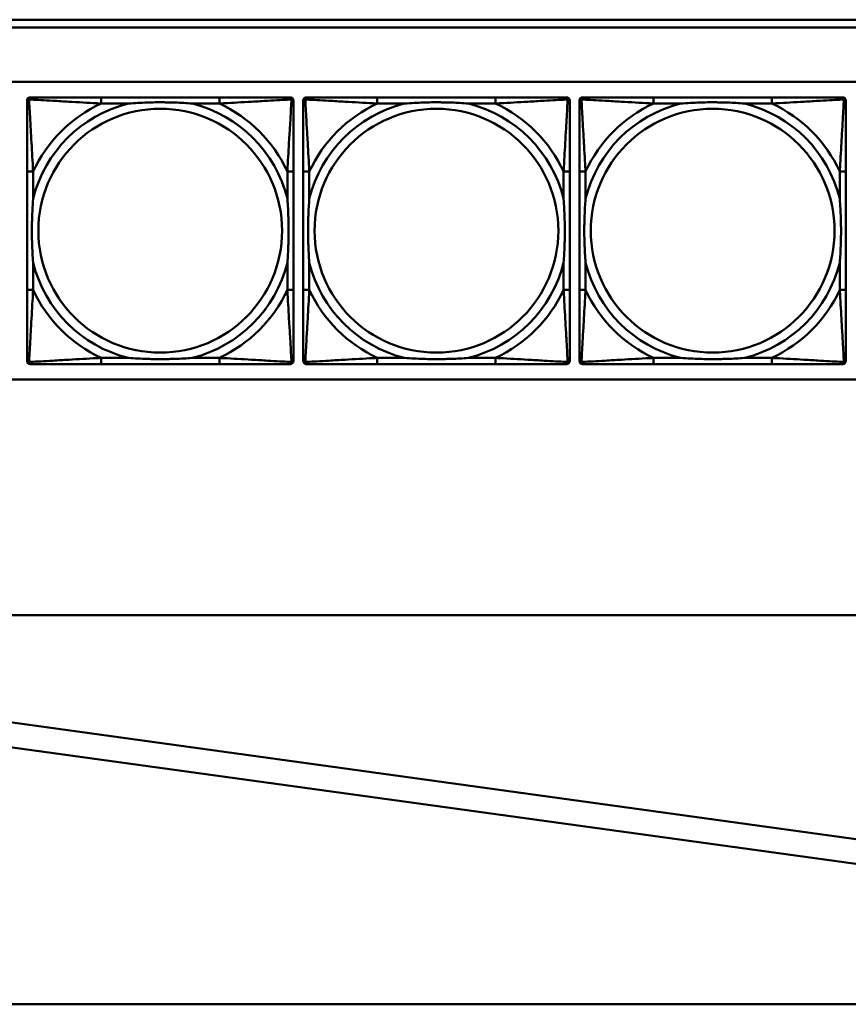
# Model space of a CAD drawing. Header units: inches. Extents: x 9.4 to 55.3, y 0.3 to 33.1.
# Tile 9 of 173: x 16.8 to 19, y 3.3 to 5.9. Entities that reach past the tile are written whole.
import ezdxf

# ---------------------------------------------------------------- set-up
doc = ezdxf.new("R2010")
doc.units = ezdxf.units.IN
doc.header["$MEASUREMENT"] = 0
doc.layers.add('Visible Edges(ANSI)', color=7, linetype='Continuous', lineweight=50)
doc.layers.add('Visible Tangent Edges(ANSI)', color=7, linetype='Continuous', lineweight=50)

msp = doc.modelspace()

# ---------------------------------------------------------------- linework, layer by layer
at = {"layer": 'Visible Edges(ANSI)'}
for p, q in [((14.6826, 5.8756), (22.8296, 5.8756)), ((22.8296, 5.8556), (14.6826, 5.8556)), ((14.6826, 5.7156), (31.7766, 5.7156)), ((16.8527, 4.9987), (16.8527, 5.668)), ((16.8606, 5.6759), (16.8645, 5.6759)), ((17.3472, 5.6759), (17.0432, 5.6759)), ((17.5259, 5.6759), (17.5298, 5.6759)), ((17.5377, 5.668), (17.5377, 5.6641)), ((17.5627, 4.9987), (17.5627, 5.668)), ((17.5706, 5.6759), (17.5745, 5.6759)), ((18.0572, 5.6759), (17.7532, 5.6759)), ((18.2359, 5.6759), (18.2398, 5.6759)), ((18.2477, 5.668), (18.2477, 5.6641)), ((18.2727, 4.9987), (18.2727, 5.668)), ((18.2806, 5.6759), (18.2845, 5.6759)), ((18.7672, 5.6759), (18.4632, 5.6759)), ((18.9459, 5.6759), (18.9498, 5.6759)), ((18.9577, 5.668), (18.9577, 5.6641)), ((16.8527, 5.4853), (16.8527, 5.1814)), ((17.5377, 5.1814), (17.5377, 5.4853)), ((17.5627, 5.4853), (17.5627, 5.1814)), ((18.2477, 5.1814), (18.2477, 5.4853)), ((18.2727, 5.4853), (18.2727, 5.1814)), ((18.9577, 5.1814), (18.9577, 5.4853)), ((17.5298, 4.9908), (16.8606, 4.9908)), ((17.0432, 4.9908), (17.3472, 4.9908)), ((17.5377, 5.0027), (17.5377, 4.9987)), ((18.2398, 4.9908), (17.5706, 4.9908)), ((17.7532, 4.9908), (18.0572, 4.9908)), ((18.2477, 5.0027), (18.2477, 4.9987)), ((18.9498, 4.9908), (18.2806, 4.9908)), ((18.4632, 4.9908), (18.7672, 4.9908)), ((18.9577, 5.0027), (18.9577, 4.9987)), ((31.7766, 4.951), (14.6826, 4.951)), ((13.8426, 4.3456), (35.9564, 4.3456)), ((16.7107, 4.0837), (20.3894, 3.5759)), ((20.3808, 3.5135), (16.7021, 4.0213)), ((14.1326, 3.3456), (29.6526, 3.3456))]:
    msp.add_line(p, q, dxfattribs=at)
for centre, radius, start, end in [((16.8606, 5.668), 0.00787, 90, 180), ((16.8645, 5.6641), 0.0118, 90, 180), ((17.5259, 5.6641), 0.0118, 0, 90), ((17.5298, 5.668), 0.00787, 0, 90), ((17.5706, 5.668), 0.00787, 90, 180), ((17.5745, 5.6641), 0.0118, 90, 180), ((18.2359, 5.6641), 0.0118, 0, 90), ((18.2398, 5.668), 0.00787, 0, 90), ((18.2806, 5.668), 0.00787, 90, 180), ((18.2845, 5.6641), 0.0118, 90, 180), ((18.9459, 5.6641), 0.0118, 0, 90), ((18.9498, 5.668), 0.00787, 0, 90), ((16.8645, 5.0027), 0.0118, 180, 270), ((16.8606, 4.9987), 0.00787, 180, 270), ((17.5259, 5.0027), 0.0118, 270, 360), ((17.5298, 4.9987), 0.00787, 270, 0), ((17.5745, 5.0027), 0.0118, 180, 270), ((17.5706, 4.9987), 0.00787, 180, 270), ((18.2359, 5.0027), 0.0118, 270, 360), ((18.2398, 4.9987), 0.00787, 270, 0), ((18.2845, 5.0027), 0.0118, 180, 270), ((18.2806, 4.9987), 0.00787, 180, 270), ((18.9459, 5.0027), 0.0118, 270, 360), ((18.9498, 4.9987), 0.00787, 270, 0)]:
    msp.add_arc(centre, radius, start, end, dxfattribs=at)
for points, knots in [([(17.0432, 5.6759), (17.0397, 5.6759), (17.0361, 5.6759), (17.0325, 5.6759), (16.9993, 5.6759), (16.9656, 5.6759), (16.9347, 5.6759), (16.9078, 5.6759), (16.8822, 5.6759), (16.8688, 5.6759), (16.8672, 5.6759), (16.8657, 5.6759), (16.8645, 5.6759)], [0, 0, 0, 0, 0.0272471, 0.0272471, 0.0272471, 0.2790553, 0.2790553, 0.2790553, 0.4988354, 0.4988354, 0.4988354, 0.5252205, 0.5252205, 0.5252205, 0.5252205]), ([(17.5259, 5.6759), (17.511, 5.6759), (17.4694, 5.6759), (17.4288, 5.6759), (17.4022, 5.6759), (17.3744, 5.6759), (17.3472, 5.6759)], [-0.5252205, -0.5252205, -0.5252205, -0.5252205, -0.20743, -0.20743, -0.20743, 0, 0, 0, 0]), ([(17.7532, 5.6759), (17.7497, 5.6759), (17.7461, 5.6759), (17.7425, 5.6759), (17.7093, 5.6759), (17.6756, 5.6759), (17.6447, 5.6759), (17.6178, 5.6759), (17.5922, 5.6759), (17.5788, 5.6759), (17.5772, 5.6759), (17.5757, 5.6759), (17.5745, 5.6759)], [0, 0, 0, 0, 0.0272471, 0.0272471, 0.0272471, 0.2790553, 0.2790553, 0.2790553, 0.4988354, 0.4988354, 0.4988354, 0.5252205, 0.5252205, 0.5252205, 0.5252205]), ([(18.2359, 5.6759), (18.221, 5.6759), (18.1794, 5.6759), (18.1388, 5.6759), (18.1122, 5.6759), (18.0844, 5.6759), (18.0572, 5.6759)], [-0.5252205, -0.5252205, -0.5252205, -0.5252205, -0.20743, -0.20743, -0.20743, 0, 0, 0, 0]), ([(18.4632, 5.6759), (18.4597, 5.6759), (18.4561, 5.6759), (18.4525, 5.6759), (18.4193, 5.6759), (18.3856, 5.6759), (18.3547, 5.6759), (18.3278, 5.6759), (18.3022, 5.6759), (18.2888, 5.6759), (18.2872, 5.6759), (18.2857, 5.6759), (18.2845, 5.6759)], [0, 0, 0, 0, 0.0272471, 0.0272471, 0.0272471, 0.2790553, 0.2790553, 0.2790553, 0.4988354, 0.4988354, 0.4988354, 0.5252205, 0.5252205, 0.5252205, 0.5252205]), ([(18.9459, 5.6759), (18.931, 5.6759), (18.8894, 5.6759), (18.8488, 5.6759), (18.8222, 5.6759), (18.7944, 5.6759), (18.7672, 5.6759)], [-0.5252205, -0.5252205, -0.5252205, -0.5252205, -0.20743, -0.20743, -0.20743, 0, 0, 0, 0]), ([(16.8527, 5.6641), (16.8527, 5.6492), (16.8527, 5.6076), (16.8527, 5.5669), (16.8527, 5.5404), (16.8527, 5.5125), (16.8527, 5.4853)], [-0.5252205, -0.5252205, -0.5252205, -0.5252205, -0.20743, -0.20743, -0.20743, 0, 0, 0, 0]), ([(17.1125, 5.6601), (17.1129, 5.6602), (17.1133, 5.6602), (17.1298, 5.6614), (17.1459, 5.6623), (17.1689, 5.663), (17.1755, 5.6632), (17.1847, 5.6633), (17.1872, 5.6633), (17.1913, 5.6633), (17.1929, 5.6633), (17.196, 5.6633), (17.1975, 5.6633), (17.2011, 5.6633), (17.2032, 5.6633), (17.2093, 5.6632), (17.2135, 5.6632), (17.2232, 5.663), (17.2288, 5.6628), (17.2486, 5.6621), (17.2626, 5.6613), (17.2771, 5.6602), (17.2775, 5.6602), (17.278, 5.6601)], [-0.416114, -0.416114, -0.416114, -0.416114, -0.4127691, -0.4127691, -0.2896446, -0.2896446, -0.2388934, -0.2388934, -0.2201881, -0.2201881, -0.2080204, -0.2080204, -0.196499, -0.196499, -0.1809939, -0.1809939, -0.149741, -0.149741, -0.1073162, -0.1073162, 0, 0, 0.0033356, 0.0033356, 0.0033356, 0.0033356]), ([(17.5377, 5.4853), (17.5377, 5.4889), (17.5377, 5.4925), (17.5377, 5.4961), (17.5377, 5.5293), (17.5377, 5.563), (17.5377, 5.5939), (17.5377, 5.6208), (17.5377, 5.6464), (17.5377, 5.6598), (17.5377, 5.6614), (17.5377, 5.6628), (17.5377, 5.6641)], [0, 0, 0, 0, 0.0272471, 0.0272471, 0.0272471, 0.2790553, 0.2790553, 0.2790553, 0.4988354, 0.4988354, 0.4988354, 0.5252205, 0.5252205, 0.5252205, 0.5252205]), ([(17.5627, 5.6641), (17.5627, 5.6492), (17.5627, 5.6076), (17.5627, 5.5669), (17.5627, 5.5404), (17.5627, 5.5125), (17.5627, 5.4853)], [-0.5252205, -0.5252205, -0.5252205, -0.5252205, -0.20743, -0.20743, -0.20743, 0, 0, 0, 0]), ([(17.8225, 5.6601), (17.8229, 5.6602), (17.8233, 5.6602), (17.8398, 5.6614), (17.8559, 5.6623), (17.8789, 5.663), (17.8855, 5.6632), (17.8947, 5.6633), (17.8972, 5.6633), (17.9013, 5.6633), (17.9029, 5.6633), (17.906, 5.6633), (17.9075, 5.6633), (17.9111, 5.6633), (17.9132, 5.6633), (17.9193, 5.6632), (17.9235, 5.6632), (17.9332, 5.663), (17.9388, 5.6628), (17.9586, 5.6621), (17.9726, 5.6613), (17.9871, 5.6602), (17.9875, 5.6602), (17.988, 5.6601)], [-0.416114, -0.416114, -0.416114, -0.416114, -0.4127691, -0.4127691, -0.2896446, -0.2896446, -0.2388934, -0.2388934, -0.2201881, -0.2201881, -0.2080204, -0.2080204, -0.196499, -0.196499, -0.1809939, -0.1809939, -0.149741, -0.149741, -0.1073162, -0.1073162, 0, 0, 0.0033356, 0.0033356, 0.0033356, 0.0033356]), ([(18.2477, 5.4853), (18.2477, 5.4889), (18.2477, 5.4925), (18.2477, 5.4961), (18.2477, 5.5293), (18.2477, 5.563), (18.2477, 5.5939), (18.2477, 5.6208), (18.2477, 5.6464), (18.2477, 5.6598), (18.2477, 5.6614), (18.2477, 5.6628), (18.2477, 5.6641)], [0, 0, 0, 0, 0.0272471, 0.0272471, 0.0272471, 0.2790553, 0.2790553, 0.2790553, 0.4988354, 0.4988354, 0.4988354, 0.5252205, 0.5252205, 0.5252205, 0.5252205]), ([(18.2727, 5.6641), (18.2727, 5.6492), (18.2727, 5.6076), (18.2727, 5.5669), (18.2727, 5.5404), (18.2727, 5.5125), (18.2727, 5.4853)], [-0.5252205, -0.5252205, -0.5252205, -0.5252205, -0.20743, -0.20743, -0.20743, 0, 0, 0, 0]), ([(18.5325, 5.6601), (18.5329, 5.6602), (18.5333, 5.6602), (18.5498, 5.6614), (18.5659, 5.6623), (18.5889, 5.663), (18.5955, 5.6632), (18.6047, 5.6633), (18.6072, 5.6633), (18.6113, 5.6633), (18.6129, 5.6633), (18.616, 5.6633), (18.6175, 5.6633), (18.6211, 5.6633), (18.6232, 5.6633), (18.6293, 5.6632), (18.6335, 5.6632), (18.6432, 5.663), (18.6488, 5.6628), (18.6686, 5.6621), (18.6826, 5.6613), (18.6971, 5.6602), (18.6975, 5.6602), (18.698, 5.6601)], [-0.416114, -0.416114, -0.416114, -0.416114, -0.4127691, -0.4127691, -0.2896446, -0.2896446, -0.2388934, -0.2388934, -0.2201881, -0.2201881, -0.2080204, -0.2080204, -0.196499, -0.196499, -0.1809939, -0.1809939, -0.149741, -0.149741, -0.1073162, -0.1073162, 0, 0, 0.0033356, 0.0033356, 0.0033356, 0.0033356]), ([(18.9577, 5.4853), (18.9577, 5.4889), (18.9577, 5.4925), (18.9577, 5.4961), (18.9577, 5.5293), (18.9577, 5.563), (18.9577, 5.5939), (18.9577, 5.6208), (18.9577, 5.6464), (18.9577, 5.6598), (18.9577, 5.6614), (18.9577, 5.6628), (18.9577, 5.6641)], [0, 0, 0, 0, 0.0272471, 0.0272471, 0.0272471, 0.2790553, 0.2790553, 0.2790553, 0.4988354, 0.4988354, 0.4988354, 0.5252205, 0.5252205, 0.5252205, 0.5252205]), ([(16.8684, 5.2506), (16.8684, 5.2511), (16.8684, 5.2515), (16.8671, 5.268), (16.8663, 5.2841), (16.8656, 5.307), (16.8654, 5.3137), (16.8653, 5.3229), (16.8653, 5.3254), (16.8653, 5.3294), (16.8653, 5.331), (16.8653, 5.3342), (16.8653, 5.3357), (16.8653, 5.3393), (16.8653, 5.3413), (16.8653, 5.3475), (16.8654, 5.3516), (16.8656, 5.3614), (16.8658, 5.367), (16.8665, 5.3867), (16.8673, 5.4008), (16.8684, 5.4152), (16.8684, 5.4157), (16.8684, 5.4161)], [-0.416114, -0.416114, -0.416114, -0.416114, -0.4127691, -0.4127691, -0.2896446, -0.2896446, -0.2388934, -0.2388934, -0.2201881, -0.2201881, -0.2080204, -0.2080204, -0.196499, -0.196499, -0.1809939, -0.1809939, -0.149741, -0.149741, -0.1073162, -0.1073162, 0, 0, 0.0033356, 0.0033356, 0.0033356, 0.0033356]), ([(17.522, 5.4161), (17.522, 5.4157), (17.522, 5.4152), (17.5233, 5.3987), (17.5241, 5.3827), (17.5248, 5.3597), (17.525, 5.353), (17.5251, 5.3438), (17.5251, 5.3414), (17.5251, 5.3373), (17.5251, 5.3357), (17.5252, 5.3326), (17.5251, 5.331), (17.5251, 5.3275), (17.5251, 5.3254), (17.5251, 5.3192), (17.525, 5.3151), (17.5248, 5.3054), (17.5246, 5.2998), (17.5239, 5.28), (17.5231, 5.266), (17.522, 5.2515), (17.522, 5.2511), (17.522, 5.2506)], [-0.416114, -0.416114, -0.416114, -0.416114, -0.4127691, -0.4127691, -0.2896446, -0.2896446, -0.2388934, -0.2388934, -0.2201881, -0.2201881, -0.2080204, -0.2080204, -0.196499, -0.196499, -0.1809939, -0.1809939, -0.149741, -0.149741, -0.1073162, -0.1073162, 0, 0, 0.0033356, 0.0033356, 0.0033356, 0.0033356]), ([(17.5784, 5.2506), (17.5784, 5.2511), (17.5784, 5.2515), (17.5771, 5.268), (17.5763, 5.2841), (17.5756, 5.307), (17.5754, 5.3137), (17.5753, 5.3229), (17.5753, 5.3254), (17.5753, 5.3294), (17.5753, 5.331), (17.5753, 5.3342), (17.5753, 5.3357), (17.5753, 5.3393), (17.5753, 5.3413), (17.5753, 5.3475), (17.5754, 5.3516), (17.5756, 5.3614), (17.5758, 5.367), (17.5765, 5.3867), (17.5773, 5.4008), (17.5784, 5.4152), (17.5784, 5.4157), (17.5784, 5.4161)], [-0.416114, -0.416114, -0.416114, -0.416114, -0.4127691, -0.4127691, -0.2896446, -0.2896446, -0.2388934, -0.2388934, -0.2201881, -0.2201881, -0.2080204, -0.2080204, -0.196499, -0.196499, -0.1809939, -0.1809939, -0.149741, -0.149741, -0.1073162, -0.1073162, 0, 0, 0.0033356, 0.0033356, 0.0033356, 0.0033356]), ([(18.232, 5.4161), (18.232, 5.4157), (18.232, 5.4152), (18.2333, 5.3987), (18.2341, 5.3827), (18.2348, 5.3597), (18.235, 5.353), (18.2351, 5.3438), (18.2351, 5.3414), (18.2351, 5.3373), (18.2351, 5.3357), (18.2352, 5.3326), (18.2351, 5.331), (18.2351, 5.3275), (18.2351, 5.3254), (18.2351, 5.3192), (18.235, 5.3151), (18.2348, 5.3054), (18.2346, 5.2998), (18.2339, 5.28), (18.2331, 5.266), (18.232, 5.2515), (18.232, 5.2511), (18.232, 5.2506)], [-0.416114, -0.416114, -0.416114, -0.416114, -0.4127691, -0.4127691, -0.2896446, -0.2896446, -0.2388934, -0.2388934, -0.2201881, -0.2201881, -0.2080204, -0.2080204, -0.196499, -0.196499, -0.1809939, -0.1809939, -0.149741, -0.149741, -0.1073162, -0.1073162, 0, 0, 0.0033356, 0.0033356, 0.0033356, 0.0033356]), ([(18.2884, 5.2506), (18.2884, 5.2511), (18.2884, 5.2515), (18.2871, 5.268), (18.2863, 5.2841), (18.2856, 5.307), (18.2854, 5.3137), (18.2853, 5.3229), (18.2853, 5.3254), (18.2853, 5.3294), (18.2853, 5.331), (18.2853, 5.3342), (18.2853, 5.3357), (18.2853, 5.3393), (18.2853, 5.3413), (18.2853, 5.3475), (18.2854, 5.3516), (18.2856, 5.3614), (18.2858, 5.367), (18.2865, 5.3867), (18.2873, 5.4008), (18.2884, 5.4152), (18.2884, 5.4157), (18.2884, 5.4161)], [-0.416114, -0.416114, -0.416114, -0.416114, -0.4127691, -0.4127691, -0.2896446, -0.2896446, -0.2388934, -0.2388934, -0.2201881, -0.2201881, -0.2080204, -0.2080204, -0.196499, -0.196499, -0.1809939, -0.1809939, -0.149741, -0.149741, -0.1073162, -0.1073162, 0, 0, 0.0033356, 0.0033356, 0.0033356, 0.0033356]), ([(18.942, 5.4161), (18.942, 5.4157), (18.942, 5.4152), (18.9433, 5.3987), (18.9441, 5.3827), (18.9448, 5.3597), (18.945, 5.353), (18.9451, 5.3438), (18.9451, 5.3414), (18.9451, 5.3373), (18.9451, 5.3357), (18.9452, 5.3326), (18.9451, 5.331), (18.9451, 5.3275), (18.9451, 5.3254), (18.9451, 5.3192), (18.945, 5.3151), (18.9448, 5.3054), (18.9446, 5.2998), (18.9439, 5.28), (18.9431, 5.266), (18.942, 5.2515), (18.942, 5.2511), (18.942, 5.2506)], [-0.416114, -0.416114, -0.416114, -0.416114, -0.4127691, -0.4127691, -0.2896446, -0.2896446, -0.2388934, -0.2388934, -0.2201881, -0.2201881, -0.2080204, -0.2080204, -0.196499, -0.196499, -0.1809939, -0.1809939, -0.149741, -0.149741, -0.1073162, -0.1073162, 0, 0, 0.0033356, 0.0033356, 0.0033356, 0.0033356]), ([(16.8527, 5.1814), (16.8527, 5.1542), (16.8527, 5.1263), (16.8527, 5.0998), (16.8527, 5.0591), (16.8527, 5.0175), (16.8527, 5.0027)], [3.9382945, 3.9382945, 3.9382945, 3.9382945, 4.1457245, 4.1457245, 4.1457245, 4.463515, 4.463515, 4.463515, 4.463515]), ([(17.5377, 5.0027), (17.5377, 5.0175), (17.5377, 5.0591), (17.5377, 5.0998), (17.5377, 5.1263), (17.5377, 5.1542), (17.5377, 5.1814)], [-0.5252205, -0.5252205, -0.5252205, -0.5252205, -0.20743, -0.20743, -0.20743, 0, 0, 0, 0]), ([(17.5627, 5.1814), (17.5627, 5.1542), (17.5627, 5.1263), (17.5627, 5.0998), (17.5627, 5.0591), (17.5627, 5.0175), (17.5627, 5.0027)], [3.9382945, 3.9382945, 3.9382945, 3.9382945, 4.1457245, 4.1457245, 4.1457245, 4.463515, 4.463515, 4.463515, 4.463515]), ([(18.2477, 5.0027), (18.2477, 5.0175), (18.2477, 5.0591), (18.2477, 5.0998), (18.2477, 5.1263), (18.2477, 5.1542), (18.2477, 5.1814)], [-0.5252205, -0.5252205, -0.5252205, -0.5252205, -0.20743, -0.20743, -0.20743, 0, 0, 0, 0]), ([(18.2727, 5.1814), (18.2727, 5.1542), (18.2727, 5.1263), (18.2727, 5.0998), (18.2727, 5.0591), (18.2727, 5.0175), (18.2727, 5.0027)], [3.9382945, 3.9382945, 3.9382945, 3.9382945, 4.1457245, 4.1457245, 4.1457245, 4.463515, 4.463515, 4.463515, 4.463515]), ([(18.9577, 5.0027), (18.9577, 5.0175), (18.9577, 5.0591), (18.9577, 5.0998), (18.9577, 5.1263), (18.9577, 5.1542), (18.9577, 5.1814)], [-0.5252205, -0.5252205, -0.5252205, -0.5252205, -0.20743, -0.20743, -0.20743, 0, 0, 0, 0]), ([(16.8645, 4.9908), (16.8794, 4.9908), (16.921, 4.9908), (16.9616, 4.9908), (16.9882, 4.9908), (17.016, 4.9908), (17.0432, 4.9908)], [-0.5252205, -0.5252205, -0.5252205, -0.5252205, -0.20743, -0.20743, -0.20743, 0, 0, 0, 0]), ([(17.278, 5.0066), (17.2775, 5.0066), (17.2771, 5.0065), (17.2626, 5.0054), (17.2486, 5.0046), (17.2288, 5.0039), (17.2232, 5.0038), (17.2135, 5.0036), (17.2093, 5.0035), (17.2032, 5.0034), (17.2011, 5.0034), (17.1975, 5.0034), (17.196, 5.0034), (17.1929, 5.0034), (17.1913, 5.0034), (17.1872, 5.0034), (17.1847, 5.0035), (17.1755, 5.0036), (17.1689, 5.0037), (17.1459, 5.0044), (17.1298, 5.0053), (17.1133, 5.0065), (17.1129, 5.0066), (17.1125, 5.0066)], [-0.4149464, -0.4149464, -0.4149464, -0.4149464, -0.41162, -0.41162, -0.3046026, -0.3046026, -0.2622958, -0.2622958, -0.23113, -0.23113, -0.215668, -0.215668, -0.2041787, -0.2041787, -0.1920448, -0.1920448, -0.1733916, -0.1733916, -0.1227817, -0.1227817, 0, 0, 0.0033356, 0.0033356, 0.0033356, 0.0033356]), ([(17.3472, 4.9908), (17.3744, 4.9908), (17.4022, 4.9908), (17.4288, 4.9908), (17.4694, 4.9908), (17.511, 4.9908), (17.5259, 4.9908)], [3.9382945, 3.9382945, 3.9382945, 3.9382945, 4.1457245, 4.1457245, 4.1457245, 4.463515, 4.463515, 4.463515, 4.463515]), ([(17.5745, 4.9908), (17.5894, 4.9908), (17.631, 4.9908), (17.6716, 4.9908), (17.6982, 4.9908), (17.726, 4.9908), (17.7532, 4.9908)], [-0.5252205, -0.5252205, -0.5252205, -0.5252205, -0.20743, -0.20743, -0.20743, 0, 0, 0, 0]), ([(17.988, 5.0066), (17.9875, 5.0066), (17.9871, 5.0065), (17.9726, 5.0054), (17.9586, 5.0046), (17.9388, 5.0039), (17.9332, 5.0038), (17.9235, 5.0036), (17.9193, 5.0035), (17.9132, 5.0034), (17.9111, 5.0034), (17.9075, 5.0034), (17.906, 5.0034), (17.9029, 5.0034), (17.9013, 5.0034), (17.8972, 5.0034), (17.8947, 5.0035), (17.8855, 5.0036), (17.8789, 5.0037), (17.8559, 5.0044), (17.8398, 5.0053), (17.8233, 5.0065), (17.8229, 5.0066), (17.8225, 5.0066)], [-0.4149464, -0.4149464, -0.4149464, -0.4149464, -0.41162, -0.41162, -0.3046026, -0.3046026, -0.2622958, -0.2622958, -0.23113, -0.23113, -0.215668, -0.215668, -0.2041787, -0.2041787, -0.1920448, -0.1920448, -0.1733916, -0.1733916, -0.1227817, -0.1227817, 0, 0, 0.0033356, 0.0033356, 0.0033356, 0.0033356]), ([(18.0572, 4.9908), (18.0844, 4.9908), (18.1122, 4.9908), (18.1388, 4.9908), (18.1794, 4.9908), (18.221, 4.9908), (18.2359, 4.9908)], [3.9382945, 3.9382945, 3.9382945, 3.9382945, 4.1457245, 4.1457245, 4.1457245, 4.463515, 4.463515, 4.463515, 4.463515]), ([(18.2845, 4.9908), (18.2994, 4.9908), (18.341, 4.9908), (18.3816, 4.9908), (18.4082, 4.9908), (18.436, 4.9908), (18.4632, 4.9908)], [-0.5252205, -0.5252205, -0.5252205, -0.5252205, -0.20743, -0.20743, -0.20743, 0, 0, 0, 0]), ([(18.698, 5.0066), (18.6975, 5.0066), (18.6971, 5.0065), (18.6826, 5.0054), (18.6686, 5.0046), (18.6488, 5.0039), (18.6432, 5.0038), (18.6335, 5.0036), (18.6293, 5.0035), (18.6232, 5.0034), (18.6211, 5.0034), (18.6175, 5.0034), (18.616, 5.0034), (18.6129, 5.0034), (18.6113, 5.0034), (18.6072, 5.0034), (18.6047, 5.0035), (18.5955, 5.0036), (18.5889, 5.0037), (18.5659, 5.0044), (18.5498, 5.0053), (18.5333, 5.0065), (18.5329, 5.0066), (18.5325, 5.0066)], [-0.4149464, -0.4149464, -0.4149464, -0.4149464, -0.41162, -0.41162, -0.3046026, -0.3046026, -0.2622958, -0.2622958, -0.23113, -0.23113, -0.215668, -0.215668, -0.2041787, -0.2041787, -0.1920448, -0.1920448, -0.1733916, -0.1733916, -0.1227817, -0.1227817, 0, 0, 0.0033356, 0.0033356, 0.0033356, 0.0033356]), ([(18.7672, 4.9908), (18.7944, 4.9908), (18.8222, 4.9908), (18.8488, 4.9908), (18.8894, 4.9908), (18.931, 4.9908), (18.9459, 4.9908)], [3.9382945, 3.9382945, 3.9382945, 3.9382945, 4.1457245, 4.1457245, 4.1457245, 4.463515, 4.463515, 4.463515, 4.463515])]:
    msp.add_open_spline(points, degree=3, knots=knots, dxfattribs=at)
at = {"layer": 'Visible Tangent Edges(ANSI)'}
for p, q in [((17.0432, 5.6759), (17.0432, 5.6601)), ((17.3472, 5.6759), (17.3472, 5.6601)), ((17.7532, 5.6759), (17.7532, 5.6601)), ((18.0572, 5.6759), (18.0572, 5.6601)), ((18.4632, 5.6759), (18.4632, 5.6601)), ((18.7672, 5.6759), (18.7672, 5.6601)), ((17.0432, 5.6601), (17.1125, 5.6601)), ((17.278, 5.6601), (17.3472, 5.6601)), ((17.7532, 5.6601), (17.8225, 5.6601)), ((17.988, 5.6601), (18.0572, 5.6601)), ((18.4632, 5.6601), (18.5325, 5.6601)), ((18.698, 5.6601), (18.7672, 5.6601)), ((16.8684, 5.4853), (16.8527, 5.4853)), ((16.8684, 5.4161), (16.8684, 5.4853)), ((17.5377, 5.4853), (17.522, 5.4853)), ((17.522, 5.4853), (17.522, 5.4161)), ((17.5784, 5.4853), (17.5627, 5.4853)), ((17.5784, 5.4161), (17.5784, 5.4853)), ((18.2477, 5.4853), (18.232, 5.4853)), ((18.232, 5.4853), (18.232, 5.4161)), ((18.2884, 5.4853), (18.2727, 5.4853)), ((18.2884, 5.4161), (18.2884, 5.4853)), ((18.9577, 5.4853), (18.942, 5.4853)), ((18.942, 5.4853), (18.942, 5.4161)), ((16.8684, 5.1814), (16.8684, 5.2506)), ((17.522, 5.2506), (17.522, 5.1814)), ((17.5784, 5.1814), (17.5784, 5.2506)), ((18.232, 5.2506), (18.232, 5.1814)), ((18.2884, 5.1814), (18.2884, 5.2506)), ((18.942, 5.2506), (18.942, 5.1814)), ((16.8684, 5.1814), (16.8527, 5.1814)), ((17.5377, 5.1814), (17.522, 5.1814)), ((17.5784, 5.1814), (17.5627, 5.1814)), ((18.2477, 5.1814), (18.232, 5.1814)), ((18.2884, 5.1814), (18.2727, 5.1814)), ((18.9577, 5.1814), (18.942, 5.1814)), ((17.0432, 5.0066), (17.0432, 4.9908)), ((17.1125, 5.0066), (17.0432, 5.0066)), ((17.3472, 5.0066), (17.278, 5.0066)), ((17.3472, 5.0066), (17.3472, 4.9908)), ((17.7532, 5.0066), (17.7532, 4.9908)), ((17.8225, 5.0066), (17.7532, 5.0066)), ((18.0572, 5.0066), (17.988, 5.0066)), ((18.0572, 5.0066), (18.0572, 4.9908)), ((18.4632, 5.0066), (18.4632, 4.9908)), ((18.5325, 5.0066), (18.4632, 5.0066)), ((18.7672, 5.0066), (18.698, 5.0066)), ((18.7672, 5.0066), (18.7672, 4.9908))]:
    msp.add_line(p, q, dxfattribs=at)
for centre in [(17.1952, 5.3334), (17.9052, 5.3334), (18.6152, 5.3334)]:
    msp.add_circle(centre, 0.3133, dxfattribs=at)
for centre, radius, start, end in [((17.1952, 5.3334), 0.3371, 104.2103, 165.7897), ((17.1952, 5.3334), 0.3604, 114.9407, 155.0593), ((17.1952, 5.3334), 0.3371, 14.2103, 75.7897), ((17.1952, 5.3334), 0.3604, 24.9407, 65.0593), ((17.9052, 5.3334), 0.3371, 104.2103, 165.7897), ((17.9052, 5.3334), 0.3604, 114.9407, 155.0593), ((17.9052, 5.3334), 0.3371, 14.2103, 75.7897), ((17.9052, 5.3334), 0.3604, 24.9407, 65.0593), ((18.6152, 5.3334), 0.3371, 104.2103, 165.7897), ((18.6152, 5.3334), 0.3604, 114.9407, 155.0593), ((18.6152, 5.3334), 0.3371, 14.2103, 75.7897), ((18.6152, 5.3334), 0.3604, 24.9407, 65.0593), ((17.1952, 5.3334), 0.3371, 194.2103, 255.7897), ((17.1952, 5.3334), 0.3371, 284.2103, 345.7897), ((17.9052, 5.3334), 0.3371, 194.2103, 255.7897), ((17.9052, 5.3334), 0.3371, 284.2103, 345.7897), ((18.6152, 5.3334), 0.3371, 194.2103, 255.7897), ((18.6152, 5.3334), 0.3371, 284.2103, 345.7897), ((17.1952, 5.3334), 0.3604, 204.9407, 245.0593), ((17.1952, 5.3334), 0.3604, 294.9407, 335.0593), ((17.9052, 5.3334), 0.3604, 204.9407, 245.0593), ((17.9052, 5.3334), 0.3604, 294.9407, 335.0593), ((18.6152, 5.3334), 0.3604, 204.9407, 245.0593), ((18.6152, 5.3334), 0.3604, 294.9407, 335.0593)]:
    msp.add_arc(centre, radius, start, end, dxfattribs=at)
for points, knots in [([(16.8527, 5.6641), (16.8527, 5.6647), (16.8528, 5.6652), (16.853, 5.6662), (16.8532, 5.6667), (16.8535, 5.6673), (16.8536, 5.6676), (16.8539, 5.6679), (16.854, 5.6681), (16.8543, 5.6685), (16.8546, 5.6687), (16.8553, 5.6693), (16.8558, 5.6697), (16.8568, 5.6702), (16.8574, 5.6704), (16.858, 5.6706)], [-0.02627331, -0.02627331, -0.02627331, -0.02627331, -0.02158775, -0.02158775, -0.01736415, -0.01736415, -0.0147244, -0.0147244, -0.01307456, -0.01307456, -0.00977487, -0.00977487, -0.00449537, -0.00449537, 0.00012419, 0.00012419, 0.00012419, 0.00012419]), ([(16.858, 5.6706), (16.8581, 5.6712), (16.8584, 5.6717), (16.8589, 5.6728), (16.8592, 5.6733), (16.8598, 5.674), (16.8601, 5.6742), (16.8605, 5.6746), (16.8606, 5.6747), (16.861, 5.6749), (16.8613, 5.6751), (16.8619, 5.6754), (16.8623, 5.6756), (16.8633, 5.6758), (16.8639, 5.6759), (16.8645, 5.6759)], [-0.00012419, -0.00012419, -0.00012419, -0.00012419, 0.00449537, 0.00449537, 0.00977487, 0.00977487, 0.01307456, 0.01307456, 0.0147244, 0.0147244, 0.01736415, 0.01736415, 0.02158775, 0.02158775, 0.02627331, 0.02627331, 0.02627331, 0.02627331]), ([(16.8684, 5.4853), (16.8682, 5.4891), (16.868, 5.4928), (16.8665, 5.5202), (16.8651, 5.5444), (16.8629, 5.5822), (16.862, 5.5963), (16.8601, 5.6315), (16.859, 5.6516), (16.8582, 5.6671), (16.8581, 5.6689), (16.858, 5.6706)], [0, 0, 0, 0, 0.0278591, 0.0278591, 0.201273, 0.201273, 0.3066357, 0.3066357, 0.475216, 0.475216, 0.5007189, 0.5007189, 0.5007189, 0.5007189]), ([(16.858, 5.6706), (16.8597, 5.6705), (16.8615, 5.6704), (16.8769, 5.6696), (16.8971, 5.6685), (16.9323, 5.6665), (16.9463, 5.6657), (16.9842, 5.6635), (17.0084, 5.6621), (17.0357, 5.6605), (17.0395, 5.6603), (17.0432, 5.6601)], [-0.5007189, -0.5007189, -0.5007189, -0.5007189, -0.475216, -0.475216, -0.3066357, -0.3066357, -0.201273, -0.201273, -0.0278591, -0.0278591, 0, 0, 0, 0]), ([(17.3472, 5.6601), (17.3509, 5.6603), (17.3547, 5.6605), (17.382, 5.6621), (17.4062, 5.6635), (17.4441, 5.6657), (17.4581, 5.6665), (17.4934, 5.6685), (17.5135, 5.6696), (17.5289, 5.6704), (17.5307, 5.6705), (17.5324, 5.6706)], [0, 0, 0, 0, 0.0278591, 0.0278591, 0.201273, 0.201273, 0.3066357, 0.3066357, 0.475216, 0.475216, 0.5007189, 0.5007189, 0.5007189, 0.5007189]), ([(17.5324, 5.6706), (17.5323, 5.6689), (17.5323, 5.6671), (17.5314, 5.6516), (17.5304, 5.6315), (17.5284, 5.5963), (17.5275, 5.5822), (17.5253, 5.5444), (17.5239, 5.5202), (17.5224, 5.4928), (17.5222, 5.4891), (17.522, 5.4853)], [-0.5007189, -0.5007189, -0.5007189, -0.5007189, -0.475216, -0.475216, -0.3066357, -0.3066357, -0.201273, -0.201273, -0.0278591, -0.0278591, 0, 0, 0, 0]), ([(17.5259, 5.6759), (17.5265, 5.6759), (17.5271, 5.6758), (17.5281, 5.6756), (17.5285, 5.6754), (17.5292, 5.6751), (17.5294, 5.6749), (17.5298, 5.6747), (17.5299, 5.6746), (17.5303, 5.6742), (17.5306, 5.674), (17.5312, 5.6733), (17.5315, 5.6728), (17.532, 5.6717), (17.5323, 5.6712), (17.5324, 5.6706)], [-0.02627331, -0.02627331, -0.02627331, -0.02627331, -0.02158775, -0.02158775, -0.01736415, -0.01736415, -0.0147244, -0.0147244, -0.01307456, -0.01307456, -0.00977487, -0.00977487, -0.00449537, -0.00449537, 0.00012419, 0.00012419, 0.00012419, 0.00012419]), ([(17.5324, 5.6706), (17.533, 5.6704), (17.5336, 5.6702), (17.5346, 5.6697), (17.5351, 5.6693), (17.5358, 5.6687), (17.5361, 5.6685), (17.5364, 5.6681), (17.5365, 5.6679), (17.5368, 5.6676), (17.5369, 5.6673), (17.5372, 5.6667), (17.5374, 5.6662), (17.5376, 5.6652), (17.5377, 5.6647), (17.5377, 5.6641)], [-0.00012419, -0.00012419, -0.00012419, -0.00012419, 0.00449537, 0.00449537, 0.00977487, 0.00977487, 0.01307456, 0.01307456, 0.0147244, 0.0147244, 0.01736415, 0.01736415, 0.02158775, 0.02158775, 0.02627331, 0.02627331, 0.02627331, 0.02627331]), ([(17.5627, 5.6641), (17.5627, 5.6647), (17.5628, 5.6652), (17.563, 5.6662), (17.5632, 5.6667), (17.5635, 5.6673), (17.5636, 5.6676), (17.5639, 5.6679), (17.564, 5.6681), (17.5643, 5.6685), (17.5646, 5.6687), (17.5653, 5.6693), (17.5658, 5.6697), (17.5668, 5.6702), (17.5674, 5.6704), (17.568, 5.6706)], [-0.02627331, -0.02627331, -0.02627331, -0.02627331, -0.02158775, -0.02158775, -0.01736415, -0.01736415, -0.0147244, -0.0147244, -0.01307456, -0.01307456, -0.00977487, -0.00977487, -0.00449537, -0.00449537, 0.00012419, 0.00012419, 0.00012419, 0.00012419]), ([(17.568, 5.6706), (17.5681, 5.6712), (17.5684, 5.6717), (17.5689, 5.6728), (17.5692, 5.6733), (17.5698, 5.674), (17.5701, 5.6742), (17.5705, 5.6746), (17.5706, 5.6747), (17.571, 5.6749), (17.5713, 5.6751), (17.5719, 5.6754), (17.5723, 5.6756), (17.5733, 5.6758), (17.5739, 5.6759), (17.5745, 5.6759)], [-0.00012419, -0.00012419, -0.00012419, -0.00012419, 0.00449537, 0.00449537, 0.00977487, 0.00977487, 0.01307456, 0.01307456, 0.0147244, 0.0147244, 0.01736415, 0.01736415, 0.02158775, 0.02158775, 0.02627331, 0.02627331, 0.02627331, 0.02627331]), ([(17.5784, 5.4853), (17.5782, 5.4891), (17.578, 5.4928), (17.5765, 5.5202), (17.5751, 5.5444), (17.5729, 5.5822), (17.572, 5.5963), (17.5701, 5.6315), (17.569, 5.6516), (17.5682, 5.6671), (17.5681, 5.6689), (17.568, 5.6706)], [0, 0, 0, 0, 0.0278591, 0.0278591, 0.201273, 0.201273, 0.3066357, 0.3066357, 0.475216, 0.475216, 0.5007189, 0.5007189, 0.5007189, 0.5007189]), ([(17.568, 5.6706), (17.5697, 5.6705), (17.5715, 5.6704), (17.5869, 5.6696), (17.6071, 5.6685), (17.6423, 5.6665), (17.6563, 5.6657), (17.6942, 5.6635), (17.7184, 5.6621), (17.7457, 5.6605), (17.7495, 5.6603), (17.7532, 5.6601)], [-0.5007189, -0.5007189, -0.5007189, -0.5007189, -0.475216, -0.475216, -0.3066357, -0.3066357, -0.201273, -0.201273, -0.0278591, -0.0278591, 0, 0, 0, 0]), ([(18.0572, 5.6601), (18.0609, 5.6603), (18.0647, 5.6605), (18.092, 5.6621), (18.1162, 5.6635), (18.1541, 5.6657), (18.1681, 5.6665), (18.2034, 5.6685), (18.2235, 5.6696), (18.2389, 5.6704), (18.2407, 5.6705), (18.2424, 5.6706)], [0, 0, 0, 0, 0.0278591, 0.0278591, 0.201273, 0.201273, 0.3066357, 0.3066357, 0.475216, 0.475216, 0.5007189, 0.5007189, 0.5007189, 0.5007189]), ([(18.2424, 5.6706), (18.2423, 5.6689), (18.2423, 5.6671), (18.2414, 5.6516), (18.2404, 5.6315), (18.2384, 5.5963), (18.2375, 5.5822), (18.2353, 5.5444), (18.2339, 5.5202), (18.2324, 5.4928), (18.2322, 5.4891), (18.232, 5.4853)], [-0.5007189, -0.5007189, -0.5007189, -0.5007189, -0.475216, -0.475216, -0.3066357, -0.3066357, -0.201273, -0.201273, -0.0278591, -0.0278591, 0, 0, 0, 0]), ([(18.2359, 5.6759), (18.2365, 5.6759), (18.2371, 5.6758), (18.2381, 5.6756), (18.2385, 5.6754), (18.2392, 5.6751), (18.2394, 5.6749), (18.2398, 5.6747), (18.2399, 5.6746), (18.2403, 5.6742), (18.2406, 5.674), (18.2412, 5.6733), (18.2415, 5.6728), (18.242, 5.6717), (18.2423, 5.6712), (18.2424, 5.6706)], [-0.02627331, -0.02627331, -0.02627331, -0.02627331, -0.02158775, -0.02158775, -0.01736415, -0.01736415, -0.0147244, -0.0147244, -0.01307456, -0.01307456, -0.00977487, -0.00977487, -0.00449537, -0.00449537, 0.00012419, 0.00012419, 0.00012419, 0.00012419]), ([(18.2424, 5.6706), (18.243, 5.6704), (18.2436, 5.6702), (18.2446, 5.6697), (18.2451, 5.6693), (18.2458, 5.6687), (18.2461, 5.6685), (18.2464, 5.6681), (18.2465, 5.6679), (18.2468, 5.6676), (18.2469, 5.6673), (18.2472, 5.6667), (18.2474, 5.6662), (18.2476, 5.6652), (18.2477, 5.6647), (18.2477, 5.6641)], [-0.00012419, -0.00012419, -0.00012419, -0.00012419, 0.00449537, 0.00449537, 0.00977487, 0.00977487, 0.01307456, 0.01307456, 0.0147244, 0.0147244, 0.01736415, 0.01736415, 0.02158775, 0.02158775, 0.02627331, 0.02627331, 0.02627331, 0.02627331]), ([(18.2727, 5.6641), (18.2727, 5.6647), (18.2728, 5.6652), (18.273, 5.6662), (18.2732, 5.6667), (18.2735, 5.6673), (18.2736, 5.6676), (18.2739, 5.6679), (18.274, 5.6681), (18.2743, 5.6685), (18.2746, 5.6687), (18.2753, 5.6693), (18.2758, 5.6697), (18.2768, 5.6702), (18.2774, 5.6704), (18.278, 5.6706)], [-0.02627331, -0.02627331, -0.02627331, -0.02627331, -0.02158775, -0.02158775, -0.01736415, -0.01736415, -0.0147244, -0.0147244, -0.01307456, -0.01307456, -0.00977487, -0.00977487, -0.00449537, -0.00449537, 0.00012419, 0.00012419, 0.00012419, 0.00012419]), ([(18.278, 5.6706), (18.2781, 5.6712), (18.2784, 5.6717), (18.2789, 5.6728), (18.2792, 5.6733), (18.2798, 5.674), (18.2801, 5.6742), (18.2805, 5.6746), (18.2806, 5.6747), (18.281, 5.6749), (18.2813, 5.6751), (18.2819, 5.6754), (18.2823, 5.6756), (18.2833, 5.6758), (18.2839, 5.6759), (18.2845, 5.6759)], [-0.00012419, -0.00012419, -0.00012419, -0.00012419, 0.00449537, 0.00449537, 0.00977487, 0.00977487, 0.01307456, 0.01307456, 0.0147244, 0.0147244, 0.01736415, 0.01736415, 0.02158775, 0.02158775, 0.02627331, 0.02627331, 0.02627331, 0.02627331]), ([(18.2884, 5.4853), (18.2882, 5.4891), (18.288, 5.4928), (18.2865, 5.5202), (18.2851, 5.5444), (18.2829, 5.5822), (18.282, 5.5963), (18.2801, 5.6315), (18.279, 5.6516), (18.2782, 5.6671), (18.2781, 5.6689), (18.278, 5.6706)], [0, 0, 0, 0, 0.0278591, 0.0278591, 0.201273, 0.201273, 0.3066357, 0.3066357, 0.475216, 0.475216, 0.5007189, 0.5007189, 0.5007189, 0.5007189]), ([(18.278, 5.6706), (18.2797, 5.6705), (18.2815, 5.6704), (18.2969, 5.6696), (18.3171, 5.6685), (18.3523, 5.6665), (18.3663, 5.6657), (18.4042, 5.6635), (18.4284, 5.6621), (18.4557, 5.6605), (18.4595, 5.6603), (18.4632, 5.6601)], [-0.5007189, -0.5007189, -0.5007189, -0.5007189, -0.475216, -0.475216, -0.3066357, -0.3066357, -0.201273, -0.201273, -0.0278591, -0.0278591, 0, 0, 0, 0]), ([(18.7672, 5.6601), (18.7709, 5.6603), (18.7747, 5.6605), (18.802, 5.6621), (18.8262, 5.6635), (18.8641, 5.6657), (18.8781, 5.6665), (18.9134, 5.6685), (18.9335, 5.6696), (18.9489, 5.6704), (18.9507, 5.6705), (18.9524, 5.6706)], [0, 0, 0, 0, 0.0278591, 0.0278591, 0.201273, 0.201273, 0.3066357, 0.3066357, 0.475216, 0.475216, 0.5007189, 0.5007189, 0.5007189, 0.5007189]), ([(18.9524, 5.6706), (18.9523, 5.6689), (18.9523, 5.6671), (18.9514, 5.6516), (18.9504, 5.6315), (18.9484, 5.5963), (18.9475, 5.5822), (18.9453, 5.5444), (18.9439, 5.5202), (18.9424, 5.4928), (18.9422, 5.4891), (18.942, 5.4853)], [-0.5007189, -0.5007189, -0.5007189, -0.5007189, -0.475216, -0.475216, -0.3066357, -0.3066357, -0.201273, -0.201273, -0.0278591, -0.0278591, 0, 0, 0, 0]), ([(18.9459, 5.6759), (18.9465, 5.6759), (18.9471, 5.6758), (18.9481, 5.6756), (18.9485, 5.6754), (18.9492, 5.6751), (18.9494, 5.6749), (18.9498, 5.6747), (18.9499, 5.6746), (18.9503, 5.6742), (18.9506, 5.674), (18.9512, 5.6733), (18.9515, 5.6728), (18.952, 5.6717), (18.9523, 5.6712), (18.9524, 5.6706)], [-0.02627331, -0.02627331, -0.02627331, -0.02627331, -0.02158775, -0.02158775, -0.01736415, -0.01736415, -0.0147244, -0.0147244, -0.01307456, -0.01307456, -0.00977487, -0.00977487, -0.00449537, -0.00449537, 0.00012419, 0.00012419, 0.00012419, 0.00012419]), ([(18.9524, 5.6706), (18.953, 5.6704), (18.9536, 5.6702), (18.9546, 5.6697), (18.9551, 5.6693), (18.9558, 5.6687), (18.9561, 5.6685), (18.9564, 5.6681), (18.9565, 5.6679), (18.9568, 5.6676), (18.9569, 5.6673), (18.9572, 5.6667), (18.9574, 5.6662), (18.9576, 5.6652), (18.9577, 5.6647), (18.9577, 5.6641)], [-0.00012419, -0.00012419, -0.00012419, -0.00012419, 0.00449537, 0.00449537, 0.00977487, 0.00977487, 0.01307456, 0.01307456, 0.0147244, 0.0147244, 0.01736415, 0.01736415, 0.02158775, 0.02158775, 0.02627331, 0.02627331, 0.02627331, 0.02627331]), ([(16.858, 4.9961), (16.8581, 4.9978), (16.8582, 4.9997), (16.859, 5.0151), (16.8601, 5.0352), (16.862, 5.0704), (16.8629, 5.0845), (16.8651, 5.1223), (16.8665, 5.1465), (16.868, 5.1739), (16.8682, 5.1777), (16.8684, 5.1814)], [-4.4390134, -4.4390134, -4.4390134, -4.4390134, -4.4135105, -4.4135105, -4.2449302, -4.2449302, -4.1395675, -4.1395675, -3.9661536, -3.9661536, -3.9382945, -3.9382945, -3.9382945, -3.9382945]), ([(17.522, 5.1814), (17.5222, 5.1777), (17.5224, 5.1739), (17.5239, 5.1465), (17.5253, 5.1223), (17.5275, 5.0845), (17.5284, 5.0704), (17.5304, 5.0352), (17.5314, 5.0151), (17.5323, 4.9997), (17.5323, 4.9978), (17.5324, 4.9961)], [0, 0, 0, 0, 0.0278591, 0.0278591, 0.201273, 0.201273, 0.3066357, 0.3066357, 0.475216, 0.475216, 0.5007189, 0.5007189, 0.5007189, 0.5007189]), ([(17.568, 4.9961), (17.5681, 4.9978), (17.5682, 4.9997), (17.569, 5.0151), (17.5701, 5.0352), (17.572, 5.0704), (17.5729, 5.0845), (17.5751, 5.1223), (17.5765, 5.1465), (17.578, 5.1739), (17.5782, 5.1777), (17.5784, 5.1814)], [-4.4390134, -4.4390134, -4.4390134, -4.4390134, -4.4135105, -4.4135105, -4.2449302, -4.2449302, -4.1395675, -4.1395675, -3.9661536, -3.9661536, -3.9382945, -3.9382945, -3.9382945, -3.9382945]), ([(18.232, 5.1814), (18.2322, 5.1777), (18.2324, 5.1739), (18.2339, 5.1465), (18.2353, 5.1223), (18.2375, 5.0845), (18.2384, 5.0704), (18.2404, 5.0352), (18.2414, 5.0151), (18.2423, 4.9997), (18.2423, 4.9978), (18.2424, 4.9961)], [0, 0, 0, 0, 0.0278591, 0.0278591, 0.201273, 0.201273, 0.3066357, 0.3066357, 0.475216, 0.475216, 0.5007189, 0.5007189, 0.5007189, 0.5007189]), ([(18.278, 4.9961), (18.2781, 4.9978), (18.2782, 4.9997), (18.279, 5.0151), (18.2801, 5.0352), (18.282, 5.0704), (18.2829, 5.0845), (18.2851, 5.1223), (18.2865, 5.1465), (18.288, 5.1739), (18.2882, 5.1777), (18.2884, 5.1814)], [-4.4390134, -4.4390134, -4.4390134, -4.4390134, -4.4135105, -4.4135105, -4.2449302, -4.2449302, -4.1395675, -4.1395675, -3.9661536, -3.9661536, -3.9382945, -3.9382945, -3.9382945, -3.9382945]), ([(18.942, 5.1814), (18.9422, 5.1777), (18.9424, 5.1739), (18.9439, 5.1465), (18.9453, 5.1223), (18.9475, 5.0845), (18.9484, 5.0704), (18.9504, 5.0352), (18.9514, 5.0151), (18.9523, 4.9997), (18.9523, 4.9978), (18.9524, 4.9961)], [0, 0, 0, 0, 0.0278591, 0.0278591, 0.201273, 0.201273, 0.3066357, 0.3066357, 0.475216, 0.475216, 0.5007189, 0.5007189, 0.5007189, 0.5007189]), ([(16.858, 4.9961), (16.8574, 4.9963), (16.8568, 4.9965), (16.8558, 4.9971), (16.8553, 4.9974), (16.8546, 4.998), (16.8543, 4.9983), (16.854, 4.9987), (16.8539, 4.9988), (16.8536, 4.9992), (16.8535, 4.9994), (16.8532, 5.0001), (16.853, 5.0005), (16.8528, 5.0015), (16.8527, 5.002), (16.8527, 5.0027)], [-0.00012419, -0.00012419, -0.00012419, -0.00012419, 0.00449537, 0.00449537, 0.00977487, 0.00977487, 0.01307456, 0.01307456, 0.0147244, 0.0147244, 0.01736415, 0.01736415, 0.02158775, 0.02158775, 0.02627331, 0.02627331, 0.02627331, 0.02627331]), ([(17.0432, 5.0066), (17.0395, 5.0064), (17.0357, 5.0062), (17.0084, 5.0047), (16.9842, 5.0032), (16.9463, 5.001), (16.9323, 5.0002), (16.8971, 4.9982), (16.8769, 4.9971), (16.8615, 4.9963), (16.8597, 4.9962), (16.858, 4.9961)], [0, 0, 0, 0, 0.0278591, 0.0278591, 0.201273, 0.201273, 0.3066357, 0.3066357, 0.475216, 0.475216, 0.5007189, 0.5007189, 0.5007189, 0.5007189]), ([(16.8645, 4.9908), (16.8639, 4.9908), (16.8633, 4.9909), (16.8623, 4.9912), (16.8619, 4.9913), (16.8613, 4.9917), (16.861, 4.9918), (16.8606, 4.9921), (16.8605, 4.9922), (16.8601, 4.9925), (16.8598, 4.9928), (16.8592, 4.9935), (16.8589, 4.994), (16.8584, 4.995), (16.8581, 4.9955), (16.858, 4.9961)], [-0.02627331, -0.02627331, -0.02627331, -0.02627331, -0.02158775, -0.02158775, -0.01736415, -0.01736415, -0.0147244, -0.0147244, -0.01307456, -0.01307456, -0.00977487, -0.00977487, -0.00449537, -0.00449537, 0.00012419, 0.00012419, 0.00012419, 0.00012419]), ([(17.5324, 4.9961), (17.5307, 4.9962), (17.5289, 4.9963), (17.5135, 4.9971), (17.4934, 4.9982), (17.4581, 5.0002), (17.4441, 5.001), (17.4062, 5.0032), (17.382, 5.0047), (17.3547, 5.0062), (17.3509, 5.0064), (17.3472, 5.0066)], [-4.4390134, -4.4390134, -4.4390134, -4.4390134, -4.4135105, -4.4135105, -4.2449302, -4.2449302, -4.1395675, -4.1395675, -3.9661536, -3.9661536, -3.9382945, -3.9382945, -3.9382945, -3.9382945]), ([(17.5324, 4.9961), (17.5323, 4.9955), (17.532, 4.995), (17.5315, 4.994), (17.5312, 4.9935), (17.5306, 4.9928), (17.5303, 4.9925), (17.5299, 4.9922), (17.5298, 4.9921), (17.5294, 4.9918), (17.5292, 4.9917), (17.5285, 4.9913), (17.5281, 4.9912), (17.5271, 4.9909), (17.5265, 4.9908), (17.5259, 4.9908)], [-0.00012419, -0.00012419, -0.00012419, -0.00012419, 0.00449537, 0.00449537, 0.00977487, 0.00977487, 0.01307456, 0.01307456, 0.0147244, 0.0147244, 0.01736415, 0.01736415, 0.02158775, 0.02158775, 0.02627331, 0.02627331, 0.02627331, 0.02627331]), ([(17.5377, 5.0027), (17.5377, 5.002), (17.5376, 5.0015), (17.5374, 5.0005), (17.5372, 5.0001), (17.5369, 4.9994), (17.5368, 4.9992), (17.5365, 4.9988), (17.5364, 4.9987), (17.5361, 4.9983), (17.5358, 4.998), (17.5351, 4.9974), (17.5346, 4.9971), (17.5336, 4.9965), (17.533, 4.9963), (17.5324, 4.9961)], [-0.02627331, -0.02627331, -0.02627331, -0.02627331, -0.02158775, -0.02158775, -0.01736415, -0.01736415, -0.0147244, -0.0147244, -0.01307456, -0.01307456, -0.00977487, -0.00977487, -0.00449537, -0.00449537, 0.00012419, 0.00012419, 0.00012419, 0.00012419]), ([(17.568, 4.9961), (17.5674, 4.9963), (17.5668, 4.9965), (17.5658, 4.9971), (17.5653, 4.9974), (17.5646, 4.998), (17.5643, 4.9983), (17.564, 4.9987), (17.5639, 4.9988), (17.5636, 4.9992), (17.5635, 4.9994), (17.5632, 5.0001), (17.563, 5.0005), (17.5628, 5.0015), (17.5627, 5.002), (17.5627, 5.0027)], [-0.00012419, -0.00012419, -0.00012419, -0.00012419, 0.00449537, 0.00449537, 0.00977487, 0.00977487, 0.01307456, 0.01307456, 0.0147244, 0.0147244, 0.01736415, 0.01736415, 0.02158775, 0.02158775, 0.02627331, 0.02627331, 0.02627331, 0.02627331]), ([(17.7532, 5.0066), (17.7495, 5.0064), (17.7457, 5.0062), (17.7184, 5.0047), (17.6942, 5.0032), (17.6563, 5.001), (17.6423, 5.0002), (17.6071, 4.9982), (17.5869, 4.9971), (17.5715, 4.9963), (17.5697, 4.9962), (17.568, 4.9961)], [0, 0, 0, 0, 0.0278591, 0.0278591, 0.201273, 0.201273, 0.3066357, 0.3066357, 0.475216, 0.475216, 0.5007189, 0.5007189, 0.5007189, 0.5007189]), ([(17.5745, 4.9908), (17.5739, 4.9908), (17.5733, 4.9909), (17.5723, 4.9912), (17.5719, 4.9913), (17.5713, 4.9917), (17.571, 4.9918), (17.5706, 4.9921), (17.5705, 4.9922), (17.5701, 4.9925), (17.5698, 4.9928), (17.5692, 4.9935), (17.5689, 4.994), (17.5684, 4.995), (17.5681, 4.9955), (17.568, 4.9961)], [-0.02627331, -0.02627331, -0.02627331, -0.02627331, -0.02158775, -0.02158775, -0.01736415, -0.01736415, -0.0147244, -0.0147244, -0.01307456, -0.01307456, -0.00977487, -0.00977487, -0.00449537, -0.00449537, 0.00012419, 0.00012419, 0.00012419, 0.00012419]), ([(18.2424, 4.9961), (18.2407, 4.9962), (18.2389, 4.9963), (18.2235, 4.9971), (18.2034, 4.9982), (18.1681, 5.0002), (18.1541, 5.001), (18.1162, 5.0032), (18.092, 5.0047), (18.0647, 5.0062), (18.0609, 5.0064), (18.0572, 5.0066)], [-4.4390134, -4.4390134, -4.4390134, -4.4390134, -4.4135105, -4.4135105, -4.2449302, -4.2449302, -4.1395675, -4.1395675, -3.9661536, -3.9661536, -3.9382945, -3.9382945, -3.9382945, -3.9382945]), ([(18.2424, 4.9961), (18.2423, 4.9955), (18.242, 4.995), (18.2415, 4.994), (18.2412, 4.9935), (18.2406, 4.9928), (18.2403, 4.9925), (18.2399, 4.9922), (18.2398, 4.9921), (18.2394, 4.9918), (18.2392, 4.9917), (18.2385, 4.9913), (18.2381, 4.9912), (18.2371, 4.9909), (18.2365, 4.9908), (18.2359, 4.9908)], [-0.00012419, -0.00012419, -0.00012419, -0.00012419, 0.00449537, 0.00449537, 0.00977487, 0.00977487, 0.01307456, 0.01307456, 0.0147244, 0.0147244, 0.01736415, 0.01736415, 0.02158775, 0.02158775, 0.02627331, 0.02627331, 0.02627331, 0.02627331]), ([(18.2477, 5.0027), (18.2477, 5.002), (18.2476, 5.0015), (18.2474, 5.0005), (18.2472, 5.0001), (18.2469, 4.9994), (18.2468, 4.9992), (18.2465, 4.9988), (18.2464, 4.9987), (18.2461, 4.9983), (18.2458, 4.998), (18.2451, 4.9974), (18.2446, 4.9971), (18.2436, 4.9965), (18.243, 4.9963), (18.2424, 4.9961)], [-0.02627331, -0.02627331, -0.02627331, -0.02627331, -0.02158775, -0.02158775, -0.01736415, -0.01736415, -0.0147244, -0.0147244, -0.01307456, -0.01307456, -0.00977487, -0.00977487, -0.00449537, -0.00449537, 0.00012419, 0.00012419, 0.00012419, 0.00012419]), ([(18.278, 4.9961), (18.2774, 4.9963), (18.2768, 4.9965), (18.2758, 4.9971), (18.2753, 4.9974), (18.2746, 4.998), (18.2743, 4.9983), (18.274, 4.9987), (18.2739, 4.9988), (18.2736, 4.9992), (18.2735, 4.9994), (18.2732, 5.0001), (18.273, 5.0005), (18.2728, 5.0015), (18.2727, 5.002), (18.2727, 5.0027)], [-0.00012419, -0.00012419, -0.00012419, -0.00012419, 0.00449537, 0.00449537, 0.00977487, 0.00977487, 0.01307456, 0.01307456, 0.0147244, 0.0147244, 0.01736415, 0.01736415, 0.02158775, 0.02158775, 0.02627331, 0.02627331, 0.02627331, 0.02627331]), ([(18.4632, 5.0066), (18.4595, 5.0064), (18.4557, 5.0062), (18.4284, 5.0047), (18.4042, 5.0032), (18.3663, 5.001), (18.3523, 5.0002), (18.3171, 4.9982), (18.2969, 4.9971), (18.2815, 4.9963), (18.2797, 4.9962), (18.278, 4.9961)], [0, 0, 0, 0, 0.0278591, 0.0278591, 0.201273, 0.201273, 0.3066357, 0.3066357, 0.475216, 0.475216, 0.5007189, 0.5007189, 0.5007189, 0.5007189]), ([(18.2845, 4.9908), (18.2839, 4.9908), (18.2833, 4.9909), (18.2823, 4.9912), (18.2819, 4.9913), (18.2813, 4.9917), (18.281, 4.9918), (18.2806, 4.9921), (18.2805, 4.9922), (18.2801, 4.9925), (18.2798, 4.9928), (18.2792, 4.9935), (18.2789, 4.994), (18.2784, 4.995), (18.2781, 4.9955), (18.278, 4.9961)], [-0.02627331, -0.02627331, -0.02627331, -0.02627331, -0.02158775, -0.02158775, -0.01736415, -0.01736415, -0.0147244, -0.0147244, -0.01307456, -0.01307456, -0.00977487, -0.00977487, -0.00449537, -0.00449537, 0.00012419, 0.00012419, 0.00012419, 0.00012419]), ([(18.9524, 4.9961), (18.9507, 4.9962), (18.9489, 4.9963), (18.9335, 4.9971), (18.9134, 4.9982), (18.8781, 5.0002), (18.8641, 5.001), (18.8262, 5.0032), (18.802, 5.0047), (18.7747, 5.0062), (18.7709, 5.0064), (18.7672, 5.0066)], [-4.4390134, -4.4390134, -4.4390134, -4.4390134, -4.4135105, -4.4135105, -4.2449302, -4.2449302, -4.1395675, -4.1395675, -3.9661536, -3.9661536, -3.9382945, -3.9382945, -3.9382945, -3.9382945]), ([(18.9524, 4.9961), (18.9523, 4.9955), (18.952, 4.995), (18.9515, 4.994), (18.9512, 4.9935), (18.9506, 4.9928), (18.9503, 4.9925), (18.9499, 4.9922), (18.9498, 4.9921), (18.9494, 4.9918), (18.9492, 4.9917), (18.9485, 4.9913), (18.9481, 4.9912), (18.9471, 4.9909), (18.9465, 4.9908), (18.9459, 4.9908)], [-0.00012419, -0.00012419, -0.00012419, -0.00012419, 0.00449537, 0.00449537, 0.00977487, 0.00977487, 0.01307456, 0.01307456, 0.0147244, 0.0147244, 0.01736415, 0.01736415, 0.02158775, 0.02158775, 0.02627331, 0.02627331, 0.02627331, 0.02627331]), ([(18.9577, 5.0027), (18.9577, 5.002), (18.9576, 5.0015), (18.9574, 5.0005), (18.9572, 5.0001), (18.9569, 4.9994), (18.9568, 4.9992), (18.9565, 4.9988), (18.9564, 4.9987), (18.9561, 4.9983), (18.9558, 4.998), (18.9551, 4.9974), (18.9546, 4.9971), (18.9536, 4.9965), (18.953, 4.9963), (18.9524, 4.9961)], [-0.02627331, -0.02627331, -0.02627331, -0.02627331, -0.02158775, -0.02158775, -0.01736415, -0.01736415, -0.0147244, -0.0147244, -0.01307456, -0.01307456, -0.00977487, -0.00977487, -0.00449537, -0.00449537, 0.00012419, 0.00012419, 0.00012419, 0.00012419])]:
    msp.add_open_spline(points, degree=3, knots=knots, dxfattribs=at)

doc.saveas('drawing.dxf')
